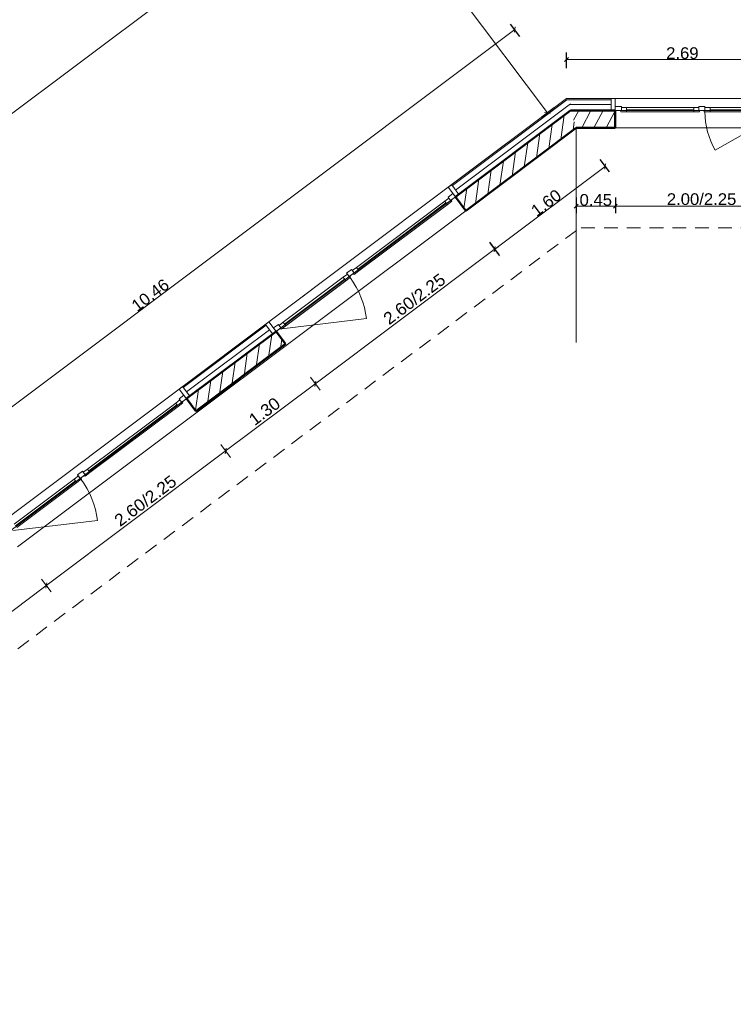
# Model space of a CAD drawing. Extents: x -61922 to 269817, y -51921 to -896.
# Tile 8 of 37: x -45411 to -37133, y -51921 to -40503. Entities that reach past the tile are written whole.
import ezdxf

# ---------------------------------------------------------------- set-up
doc = ezdxf.new("R2010")
doc.units = 0
doc.header["$LTSCALE"] = 0.1
doc.header["$MEASUREMENT"] = 0
doc.linetypes.add('Discontinu', pattern=[529.166651, 317.499995, -211.666656])
doc.layers.get('0').update_dxf_attribs({"lineweight": 9})
doc.layers.get('Defpoints').update_dxf_attribs({"lineweight": 9})
for name, color, linetype, lineweight in [('Cloisons', 7, 'Continuous', 9), ('Cotat_ 1_50', 7, 'Continuous', 9), ('Doublages Inter', 7, 'Continuous', 9), ('Lignes2D', 7, 'Continuous', 9), ('Murs Périphériques', 7, 'Continuous', 9)]:
    doc.layers.add(name, color=color, linetype=linetype, lineweight=lineweight)
doc.styles.add('STYLE_GENERE_2', font='swissc.ttf', dxfattribs={"width": 1.25})
doc.linetypes.add('ISOLATION', pattern='A,0.0001,-0.1,[134,ltypeshp.shx,S=0.1,R=0,X=-0.1,Y=0],-0.2,[134,ltypeshp.shx,S=0.1,R=180,X=0.1,Y=0],-0.1', length=0.4001)
doc.dimstyles.new('COTATION_EN_M', dxfattribs={"dimtxt": 135, "dimasz": 45, "dimexe": 80, "dimexo": 10, "dimgap": 3, "dimtad": 1, "dimlfac": 0.001, "dimzin": 0, "dimdsep": 46, "dimtxsty": 'STYLE_GENERE_2', "dimblk": 'OBLIQUE', "dimcen": 2.5, "dimclrd": 256, "dimclre": 256, "dimclrt": 256, "dimadec": 0, "dimazin": 0, "dimtfac": 1, "dimtix": 1, "dimtmove": 1, "dimatfit": 3, "dimldrblk": 'OBLIQUE', "dimfxl": 100, "dimfxlon": 1, "dimtfillclr": 256, "dimtolj": 1, "dimtzin": 1, "dimlwd": -1, "dimarcsym": 0})
pattern_1 = [(81.8604, (-49431.77, -45033.68), (-123.7407, 17.6982), [])]

# ---------------------------------------------------------------- blocks, each defined once
blk = doc.blocks.new('_Oblique')
at = {"color": 0, "linetype": 'ByBlock', "lineweight": -2}
blk.add_line((-0.5, -0.5), (0.5, 0.5), dxfattribs=at)
blk = doc.blocks.new('*D836')
at = {"transparency": 16777216}
blk.add_line((-48038, -46893), (-39668, -40618), dxfattribs=at)
at = {"lineweight": -2, "transparency": 16777216}
for p, q in [((-39608, -40698), (-39716, -40554)), ((-47978, -46973), (-48086, -46829))]:
    blk.add_line(p, q, dxfattribs=at)
at = {"layer": 'Defpoints', "color": 0, "transparency": 16777216}
for p in [(-39668, -40618), (-39068, -41418), (-47438, -47693)]:
    blk.add_point(p, dxfattribs=at)
at = {"transparency": 16777216, "xscale": 45, "yscale": 45, "zscale": 45}
for p, rotation in [((-39668, -40618), 36.86038092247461), ((-48038, -46893), 216.8603809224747)]:
    blk.add_blockref('_Oblique', p, dxfattribs=dict(at, rotation=rotation))
at = {"transparency": 16777216, "insert": (-43896, -43697), "char_height": 135, "attachment_point": 5, "rotation": 36.8604, "style": 'STYLE_GENERE_2'}
blk.add_mtext('\\A1;10.46', dxfattribs=at)
blk = doc.blocks.new('*D863')
at = {"lineweight": -2, "transparency": 16777216}
for p, q in [((-38680, -42125), (-38572, -42269)), ((-39961, -43085), (-39853, -43229))]:
    blk.add_line(p, q, dxfattribs=at)
at = {"transparency": 16777216}
blk.add_line((-39901, -43165), (-38620, -42205), dxfattribs=at)
at = {"layer": 'Defpoints', "color": 0, "transparency": 16777216}
for p in [(-38955, -41758), (-38620, -42205), (-40236, -42719)]:
    blk.add_point(p, dxfattribs=at)
at = {"transparency": 16777216, "xscale": 45, "yscale": 45, "zscale": 45}
for p, rotation in [((-38620, -42205), 36.86038092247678), ((-39901, -43165), 216.8603809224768)]:
    blk.add_blockref('_Oblique', p, dxfattribs=dict(at, rotation=rotation))
at = {"lineweight": 5, "transparency": 16777216, "insert": (-39304, -42627), "char_height": 135, "attachment_point": 5, "rotation": 36.8604, "style": 'STYLE_GENERE_2'}
blk.add_mtext('\\A1;1.60', dxfattribs=at)
blk = doc.blocks.new('*D864')
at = {"lineweight": -2, "transparency": 16777216}
for p, q in [((-38955, -42566), (-38955, -42746)), ((-38501, -42566), (-38501, -42746))]:
    blk.add_line(p, q, dxfattribs=at)
at = {"transparency": 16777216}
blk.add_line((-38955, -42666), (-38501, -42666), dxfattribs=at)
at = {"layer": 'Defpoints', "color": 0, "transparency": 16777216}
for p in [(-38955, -41758), (-38501, -41758), (-38501, -42666)]:
    blk.add_point(p, dxfattribs=at)
at = {"transparency": 16777216, "xscale": 45, "yscale": 45, "zscale": 45, "rotation": 180}
blk.add_blockref('_Oblique', (-38955, -42666), dxfattribs=at)
at = {"transparency": 16777216, "xscale": 45, "yscale": 45, "zscale": 45}
blk.add_blockref('_Oblique', (-38501, -42666), dxfattribs=at)
at = {"lineweight": 5, "transparency": 16777216, "insert": (-38728, -42594), "char_height": 135, "attachment_point": 5, "style": 'STYLE_GENERE_2'}
blk.add_mtext('\\A1;0.45', dxfattribs=at)
blk = doc.blocks.new('*D865')
at = {"lineweight": -2, "transparency": 16777216}
for p, q in [((-38501, -42566), (-38501, -42746)), ((-36501, -42566), (-36501, -42746))]:
    blk.add_line(p, q, dxfattribs=at)
at = {"transparency": 16777216}
blk.add_line((-38501, -42666), (-36501, -42666), dxfattribs=at)
at = {"layer": 'Defpoints', "color": 0, "transparency": 16777216}
for p in [(-38501, -41758), (-36501, -41758), (-36501, -42666)]:
    blk.add_point(p, dxfattribs=at)
at = {"transparency": 16777216, "xscale": 45, "yscale": 45, "zscale": 45, "rotation": 180}
blk.add_blockref('_Oblique', (-38501, -42666), dxfattribs=at)
at = {"transparency": 16777216, "xscale": 45, "yscale": 45, "zscale": 45}
blk.add_blockref('_Oblique', (-36501, -42666), dxfattribs=at)
at = {"lineweight": 5, "transparency": 16777216, "insert": (-37501, -42585), "char_height": 135, "attachment_point": 5, "style": 'STYLE_GENERE_2'}
blk.add_mtext('\\A1;2.00/2.25', dxfattribs=at)
blk = doc.blocks.new('*D925')
at = {"lineweight": -2, "ltscale": 10, "transparency": 16777216}
for p, q in [((-42711, -35602), (-42819, -35458)), ((-49564, -40740), (-49672, -40596))]:
    blk.add_line(p, q, dxfattribs=at)
at = {"ltscale": 10, "transparency": 16777216}
blk.add_line((-49624, -40660), (-42771, -35522), dxfattribs=at)
at = {"layer": 'Defpoints', "color": 0, "ltscale": 10, "transparency": 16777216}
for p in [(-42771, -35522), (-42557, -35806), (-49411, -40944)]:
    blk.add_point(p, dxfattribs=at)
at = {"ltscale": 10, "transparency": 16777216, "xscale": 45, "yscale": 45, "zscale": 45}
for p, rotation in [((-42771, -35522), 36.86038092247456), ((-49624, -40660), 216.8603809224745)]:
    blk.add_blockref('_Oblique', p, dxfattribs=dict(at, rotation=rotation))
at = {"ltscale": 10, "transparency": 16777216, "insert": (-46241, -38033), "char_height": 135, "attachment_point": 5, "rotation": 36.8604, "style": 'STYLE_GENERE_2'}
blk.add_mtext('\\A1;8.57', dxfattribs=at)
blk = doc.blocks.new('*D941')
at = {"lineweight": -2, "ltscale": 10, "transparency": 16777216}
for p, q in [((-43258, -36460), (-43114, -36352)), ((-39210, -41525), (-39354, -41633))]:
    blk.add_line(p, q, dxfattribs=at)
at = {"ltscale": 10, "transparency": 16777216}
blk.add_line((-43178, -36400), (-39290, -41585), dxfattribs=at)
at = {"layer": 'Defpoints', "color": 0, "ltscale": 10, "transparency": 16777216}
for p in [(-44354, -37282), (-39068, -41418), (-39290, -41585)]:
    blk.add_point(p, dxfattribs=at)
at = {"ltscale": 10, "transparency": 16777216, "xscale": 45, "yscale": 45, "zscale": 45}
for p, rotation in [((-43178, -36400), 126.8603809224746), ((-39290, -41585), 306.8603809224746)]:
    blk.add_blockref('_Oblique', p, dxfattribs=dict(at, rotation=rotation))
at = {"ltscale": 10, "transparency": 16777216, "insert": (-41292, -39036), "char_height": 135, "attachment_point": 5, "rotation": 126.8604, "style": 'STYLE_GENERE_2'}
blk.add_mtext('\\A1;6.48', dxfattribs=at)
blk = doc.blocks.new('*D955')
at = {"lineweight": -2, "ltscale": 10, "transparency": 16777216}
for p, q in [((-39283, -36801), (-39175, -36945)), ((-45605, -41791), (-45713, -41647))]:
    blk.add_line(p, q, dxfattribs=at)
at = {"ltscale": 10, "transparency": 16777216}
blk.add_line((-45665, -41711), (-39223, -36881), dxfattribs=at)
at = {"layer": 'Defpoints', "color": 0, "ltscale": 10, "transparency": 16777216}
for p in [(-40656, -34968), (-39223, -36881), (-45500, -41932)]:
    blk.add_point(p, dxfattribs=at)
at = {"ltscale": 10, "transparency": 16777216, "xscale": 45, "yscale": 45, "zscale": 45}
for p, rotation in [((-39223, -36881), 36.86038092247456), ((-45665, -41711), 216.8603809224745)]:
    blk.add_blockref('_Oblique', p, dxfattribs=dict(at, rotation=rotation))
at = {"ltscale": 10, "transparency": 16777216, "insert": (-42487, -39238), "char_height": 135, "attachment_point": 5, "rotation": 36.8604, "style": 'STYLE_GENERE_2'}
blk.add_mtext('\\A1;8.05', dxfattribs=at)
blk = doc.blocks.new('*D959')
at = {"lineweight": -2, "ltscale": 10, "transparency": 16777216}
for p, q in [((-39068, -41065), (-39068, -40885)), ((-36381, -41065), (-36381, -40885))]:
    blk.add_line(p, q, dxfattribs=at)
at = {"ltscale": 10, "transparency": 16777216}
blk.add_line((-39068, -40965), (-36381, -40965), dxfattribs=at)
at = {"layer": 'Defpoints', "color": 0, "ltscale": 10, "transparency": 16777216}
for p in [(-36381, -40965), (-39068, -41418), (-36381, -41418)]:
    blk.add_point(p, dxfattribs=at)
at = {"ltscale": 10, "transparency": 16777216, "xscale": 45, "yscale": 45, "zscale": 45, "rotation": 180}
blk.add_blockref('_Oblique', (-39068, -40965), dxfattribs=at)
at = {"ltscale": 10, "transparency": 16777216, "xscale": 45, "yscale": 45, "zscale": 45}
blk.add_blockref('_Oblique', (-36381, -40965), dxfattribs=at)
at = {"ltscale": 10, "transparency": 16777216, "insert": (-37724, -40892), "char_height": 135, "attachment_point": 5, "style": 'STYLE_GENERE_2'}
blk.add_mtext('\\A1;2.69', dxfattribs=at)

msp = doc.modelspace()

# ---------------------------------------------------------------- hatches: boundary and pattern name
at = {"layer": 'Murs Périphériques', "linetype": 'Continuous', "lineweight": 15}
h = msp.add_hatch(dxfattribs=at)
h.set_pattern_fill('ANSI31', scale=1000, style=0)
h.set_pattern_definition(pattern_1)
h.paths.add_polyline_path([(-40355.969, -42558.745), (-40235.995, -42718.765), (-38954.85, -41758.239), (-39021.498, -41558.239)], flags=0)
h = msp.add_hatch(dxfattribs=at)
h.set_pattern_fill('ANSI31', scale=1000, angle=160, style=0)
h.set_pattern_definition([(241.8604, (-49431.77, -45033.68), (110.2251, -58.9527), [])])
h.paths.add_polyline_path([(-39021.498, -41558.239), (-38954.85, -41758.239), (-38501.425, -41758.239), (-38501.425, -41558.239)], flags=0)
at = {"layer": 'Murs Périphériques', "linetype": 'Continuous', "lineweight": 9}
h = msp.add_hatch(dxfattribs=at)
h.set_pattern_fill('ANSI31', scale=1000, style=0)
h.set_pattern_definition(pattern_1)
h.paths.add_polyline_path([(-42436.228, -44118.4), (-43475.952, -44897.923), (-43373.974, -45033.94), (-42334.25, -44254.417)], flags=0)

# ---------------------------------------------------------------- linework, layer by layer
at = {"lineweight": 50}
for p, q in [((-39021.498, -41558.239), (-40355.969, -42558.745)), ((-38501.425, -41558.239), (-39021.498, -41558.239)), ((-38501.425, -41758.239), (-38501.425, -41558.239)), ((-40235.995, -42718.765), (-38954.85, -41758.239)), ((-38954.85, -41758.239), (-38501.425, -41758.239)), ((-40355.969, -42558.745), (-40235.995, -42718.765)), ((-42436.228, -44118.4), (-43475.952, -44897.923)), ((-42328.252, -44262.418), (-42436.228, -44118.4)), ((-43367.976, -45041.941), (-42328.252, -44262.418)), ((-43475.952, -44897.923), (-43367.976, -45041.941))]:
    msp.add_line(p, q, dxfattribs=at)
msp.add_line((-38954.85, -41758.239), (-38954.85, -44245.861))
for points in [[(-38551.427, -41558.239), (-38501.427, -41558.239), (-38501.427, -41418.239), (-38551.427, -41418.239)], [(-40355.969, -42558.745), (-40315.964, -42528.752), (-40399.945, -42416.738), (-40439.95, -42446.731)], [(-42476.233, -44148.393), (-42436.228, -44118.4), (-42520.209, -44006.386), (-42560.214, -44036.379)], [(-43476.51, -44898.341), (-43436.505, -44868.348), (-43520.486, -44756.334), (-43560.491, -44786.327)]]:
    msp.add_lwpolyline(points, close=True)
at = {"layer": 'Cloisons', "color": 7, "linetype": 'ISOLATION', "ltscale": 1550}
for p, q in [((-39021.884, -41479.95), (-40353.677, -42478.45)), ((-38550.862, -41488.239), (-39032.375, -41488.239)), ((-42513.946, -44098.091), (-43474.218, -44818.046))]:
    msp.add_line(p, q, dxfattribs=at)
at = {"layer": 'Cotat_ 1_50', "color": 7, "linetype": 'Continuous', "lineweight": 20}
for p, q in [((-39957.331, -43090.446), (-39844.856, -43240.465)), ((-39861.089, -43135.462), (-39921.096, -43180.452)), ((-39861.089, -43135.462), (-39921.096, -43180.452)), ((-42139.815, -43721.189), (-41989.796, -43608.714)), ((-42037.59, -44650.1), (-41925.115, -44800.119)), ((-42037.59, -44650.1), (-41925.115, -44800.119)), ((-43077.872, -45430.042), (-42965.397, -45580.06)), ((-45158.131, -46989.696), (-45045.656, -47139.715)), ((-45158.131, -46989.696), (-45045.656, -47139.715))]:
    msp.add_line(p, q, dxfattribs=at)
at = {"layer": 'Cotat_ 1_50', "color": 7, "linetype": 'Continuous', "lineweight": 5}
for p, q in [((-39921.096, -43180.452), (-42001.355, -44740.106)), ((-39921.096, -43180.452), (-42001.355, -44740.106)), ((-42001.355, -44740.106), (-43041.637, -45520.048)), ((-42001.355, -44740.106), (-43041.637, -45520.048)), ((-43041.637, -45520.048), (-45121.896, -47079.702)), ((-43041.637, -45520.048), (-45121.896, -47079.702)), ((-45121.896, -47079.702), (-47146.531, -48597.653))]:
    msp.add_line(p, q, dxfattribs=at)
at = {"layer": 'Doublages Inter', "color": 7, "linetype": 'Continuous'}
for p, q in [((-39068.152, -41418.239), (-40439.95, -42446.731)), ((-39063.82, -41431.239), (-40392.147, -42427.139)), ((-38501.427, -41418.239), (-39068.152, -41418.239)), ((-38551.427, -41431.239), (-39063.82, -41431.239)), ((-38501.427, -41418.239), (-38501.427, -41558.239)), ((-40355.969, -42558.745), (-39021.498, -41558.239)), ((-39021.498, -41558.239), (-38501.427, -41558.239)), ((-40439.95, -42446.731), (-40355.969, -42558.745)), ((-42520.209, -44006.386), (-43560.491, -44786.327)), ((-42552.416, -44046.781), (-43512.688, -44766.735)), ((-43476.51, -44898.341), (-42436.228, -44118.4)), ((-43560.491, -44786.327), (-43476.51, -44898.341))]:
    msp.add_line(p, q, dxfattribs=at)
at = {"layer": 'Doublages Inter'}
for p, q in [((-38501.427, -41418.239), (-36501.427, -41418.239)), ((-38501.427, -41418.239), (-36501.427, -41418.239)), ((-38501.427, -41508.239), (-38431.427, -41508.239)), ((-38431.427, -41558.239), (-38501.427, -41558.239)), ((-38439.427, -41573.239), (-38441.427, -41558.239)), ((-38441.427, -41558.239), (-38431.427, -41558.239)), ((-38431.427, -41508.239), (-38431.427, -41558.239)), ((-38431.427, -41523.239), (-38371.427, -41523.239)), ((-38431.427, -41558.239), (-38431.427, -41523.239)), ((-38371.427, -41523.239), (-38371.427, -41573.239)), ((-38371.427, -41523.239), (-37591.427, -41523.239)), ((-38371.427, -41548.239), (-37591.427, -41548.239)), ((-37531.427, -41523.239), (-37591.427, -41523.239)), ((-37591.427, -41523.239), (-37591.427, -41573.239)), ((-37531.427, -41508.239), (-37461.427, -41508.239)), ((-37531.427, -41558.239), (-37531.427, -41508.239)), ((-37531.427, -41558.239), (-37531.427, -41523.239)), ((-37461.427, -41558.239), (-37531.427, -41558.239)), ((-37521.427, -41558.239), (-37531.427, -41558.239)), ((-37523.427, -41573.239), (-37521.427, -41558.239)), ((-37469.427, -41573.239), (-37471.427, -41558.239)), ((-37471.427, -41558.239), (-37461.427, -41558.239)), ((-37461.427, -41508.239), (-37461.427, -41558.239)), ((-37461.427, -41523.239), (-37401.427, -41523.239)), ((-37461.427, -41558.239), (-37461.427, -41523.239)), ((-37401.427, -41523.239), (-37401.427, -41573.239)), ((-37401.427, -41523.239), (-36631.427, -41523.239)), ((-37401.427, -41548.239), (-36631.427, -41548.239)), ((-38371.427, -41573.239), (-38439.427, -41573.239)), ((-38371.427, -41573.239), (-37591.427, -41573.239)), ((-37591.427, -41573.239), (-37523.427, -41573.239)), ((-37401.427, -41573.239), (-37469.427, -41573.239)), ((-37401.427, -41573.239), (-36631.427, -41573.239)), ((-36571.427, -41573.239), (-37342.19, -42018.239)), ((-42520.209, -44006.386), (-40439.95, -42446.731)), ((-40439.95, -42446.731), (-42520.209, -44006.386)), ((-40432.971, -42572.733), (-40480.977, -42608.725)), ((-40385.962, -42518.74), (-40441.969, -42560.731)), ((-40441.969, -42560.731), (-40411.976, -42600.736)), ((-40411.976, -42600.736), (-40432.971, -42572.733)), ((-40411.976, -42600.736), (-40355.969, -42558.745)), ((-40480.977, -42608.725), (-41505.105, -43376.554)), ((-40465.98, -42628.727), (-41490.108, -43396.557)), ((-40450.984, -42648.73), (-41475.111, -43416.559)), ((-40480.977, -42608.725), (-40450.984, -42648.73)), ((-40450.984, -42648.73), (-40396.577, -42607.939)), ((-40403.975, -42594.737), (-40411.976, -42600.736)), ((-40396.577, -42607.939), (-40403.975, -42594.737)), ((-41553.11, -43412.546), (-41505.105, -43376.554)), ((-41505.105, -43376.554), (-41475.111, -43416.559)), ((-41657.123, -43490.529), (-42353.21, -44012.414)), ((-41609.117, -43454.537), (-41657.123, -43490.529)), ((-41657.123, -43490.529), (-41627.13, -43530.534)), ((-41627.13, -43530.534), (-41572.723, -43489.743)), ((-41562.108, -43400.545), (-41618.115, -43442.536)), ((-41618.115, -43442.536), (-41588.122, -43482.541)), ((-41588.122, -43482.541), (-41609.117, -43454.537)), ((-41588.122, -43482.541), (-41532.115, -43440.55)), ((-41580.121, -43476.542), (-41588.122, -43482.541)), ((-41572.723, -43489.743), (-41580.121, -43476.542)), ((-41532.115, -43440.55), (-41562.108, -43400.545)), ((-41532.115, -43440.55), (-41553.11, -43412.546)), ((-41540.116, -43446.549), (-41532.115, -43440.55)), ((-41529.518, -43457.35), (-41540.116, -43446.549)), ((-41475.111, -43416.559), (-41529.518, -43457.35)), ((-41642.127, -43510.532), (-42338.213, -44032.416)), ((-41627.13, -43530.534), (-42323.217, -44052.419)), ((-42520.209, -44006.386), (-42436.228, -44118.4)), ((-42410.214, -44036.404), (-42466.221, -44078.395)), ((-42380.221, -44076.409), (-42410.214, -44036.404)), ((-42401.216, -44048.406), (-42353.21, -44012.414)), ((-42380.221, -44076.409), (-42401.216, -44048.406)), ((-42323.217, -44052.419), (-42377.624, -44093.21)), ((-42371.223, -44088.411), (-41388.311, -43970.155)), ((-42353.21, -44012.414), (-42323.217, -44052.419)), ((-42436.228, -44118.4), (-42380.221, -44076.409)), ((-42388.222, -44082.408), (-42380.221, -44076.409)), ((-42377.624, -44093.21), (-42388.222, -44082.408)), ((-45640.75, -46345.982), (-43560.491, -44786.327)), ((-43560.491, -44786.327), (-45640.75, -46345.982)), ((-43506.503, -44858.336), (-43562.51, -44900.327)), ((-43601.518, -44948.32), (-44625.645, -45716.15)), ((-43586.521, -44968.323), (-44610.649, -45736.153)), ((-43553.512, -44912.328), (-43601.518, -44948.32)), ((-43601.518, -44948.32), (-43571.525, -44988.325)), ((-43571.525, -44988.325), (-43517.118, -44947.534)), ((-43562.51, -44900.327), (-43532.517, -44940.332)), ((-43532.517, -44940.332), (-43553.512, -44912.328)), ((-43532.517, -44940.332), (-43476.51, -44898.341)), ((-43524.516, -44934.333), (-43532.517, -44940.332)), ((-43517.118, -44947.534), (-43524.516, -44934.333)), ((-43571.525, -44988.325), (-44595.652, -45756.155)), ((-44682.649, -45740.141), (-44738.656, -45782.132)), ((-44738.656, -45782.132), (-44708.663, -45822.137)), ((-44708.663, -45822.137), (-44652.656, -45780.146)), ((-44652.656, -45780.146), (-44682.649, -45740.141)), ((-44673.651, -45752.142), (-44625.645, -45716.15)), ((-44652.656, -45780.146), (-44673.651, -45752.142)), ((-44660.657, -45786.145), (-44652.656, -45780.146)), ((-44650.059, -45796.946), (-44660.657, -45786.145)), ((-44595.652, -45756.155), (-44650.059, -45796.946)), ((-44625.645, -45716.15), (-44595.652, -45756.155)), ((-44777.664, -45830.125), (-45473.751, -46352.01)), ((-44762.668, -45850.128), (-45458.754, -46372.012)), ((-44747.671, -45870.13), (-45443.758, -46392.014)), ((-44729.658, -45794.133), (-44777.664, -45830.125)), ((-44777.664, -45830.125), (-44747.671, -45870.13)), ((-44747.671, -45870.13), (-44693.264, -45829.339)), ((-44708.663, -45822.137), (-44729.658, -45794.133)), ((-44700.662, -45816.138), (-44708.663, -45822.137)), ((-44693.264, -45829.339), (-44700.662, -45816.138)), ((-45491.764, -46428.007), (-44508.852, -46309.751))]:
    msp.add_line(p, q, dxfattribs=at)
at = {"layer": 'Doublages Inter', "color": 59, "linetype": 'Continuous', "lineweight": 20}
for p, q in [((-38501.427, -41558.239), (-38501.427, -41508.239)), ((-40355.969, -42558.745), (-40385.962, -42518.74)), ((-42466.221, -44078.395), (-42436.228, -44118.4)), ((-43476.51, -44898.341), (-43506.503, -44858.336))]:
    msp.add_line(p, q, dxfattribs=at)
at = {"layer": 'Doublages Inter'}
for centre, radius, start, end in [((-36571.427, -41573.239), 890, 180, 210), ((-42371.223, -44088.411), 990, 6.8603809, 36.8603809), ((-45491.764, -46428.007), 990, 6.8603809, 36.8603809)]:
    msp.add_arc(centre, radius, start, end, dxfattribs=at)
at = {"layer": 'Lignes2D', "linetype": 'Discontinu', "ltscale": 5}
for p, q in [((-50940.731, -51921.387), (-38902.25, -42910.109)), ((-38897.079, -42917.016), (-26422.037, -42917.016))]:
    msp.add_line(p, q, dxfattribs=at)
at = {"layer": 'Murs Périphériques', "color": 7, "linetype": 'Continuous'}
for p, q in [((-39021.498, -41558.239), (-40355.969, -42558.745)), ((-38501.425, -41558.239), (-39021.498, -41558.239)), ((-40235.995, -42718.765), (-38954.85, -41758.239)), ((-38954.85, -41758.239), (-38501.425, -41758.239))]:
    msp.add_line(p, q, dxfattribs=at)
at = {"layer": 'Murs Périphériques', "linetype": 'Continuous'}
for p, q in [((-38501.425, -41758.239), (-38501.425, -41558.239)), ((-40355.969, -42558.745), (-40235.995, -42718.765)), ((-40235.995, -42718.765), (-45436.795, -46618.016))]:
    msp.add_line(p, q, dxfattribs=at)
at = {"layer": 'Murs Périphériques'}
for p, q in [((-36501.427, -41558.239), (-38501.425, -41558.239)), ((-36501.427, -41758.239), (-38501.425, -41758.239)), ((-40355.969, -42558.745), (-45556.769, -46457.996))]:
    msp.add_line(p, q, dxfattribs=at)
at = {"layer": 'Murs Périphériques', "color": 7, "linetype": 'Continuous', "lineweight": 20}
for p, q in [((-42436.228, -44118.4), (-43475.952, -44897.923)), ((-42328.252, -44262.418), (-42436.228, -44118.4)), ((-43367.976, -45041.941), (-42328.252, -44262.418)), ((-43475.952, -44897.923), (-43367.976, -45041.941))]:
    msp.add_line(p, q, dxfattribs=at)

# ---------------------------------------------------------------- block references
at = {"ltscale": 10, "xscale": 45, "yscale": 45, "zscale": 45, "rotation": 36.86038092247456}
for p in [(-41981.353, -44725.11), (-43021.635, -45505.051), (-45101.894, -47064.706)]:
    msp.add_blockref('_Oblique', p, dxfattribs=at)

# ---------------------------------------------------------------- texts
at = {"layer": 'Cotat_ 1_50', "color": 7, "lineweight": 5, "char_height": 140, "attachment_point": 1, "rotation": 36.8603809, "style": 'STYLE_GENERE_2'}
for s, insert in [('2.60/2.25', (-41209.312, -43936.306)), ('1.30', (-42769.583, -45106.104)), ('2.60/2.25', (-44329.853, -46275.902))]:
    msp.add_mtext(s, dxfattribs=dict(at, insert=insert))

# ---------------------------------------------------------------- dimensions: what is measured, and where the dimension line sits
at = {"ltscale": 10}
for base, p1, p2, angle, picture, middle in [((-39222.552, -36880.625), (-45499.5, -41931.943), (-40656.29, -34968.312), 36.8603809, '*D955', (-42487.243, -39237.936)), ((-42770.586, -35521.932), (-49410.595, -40944.342), (-42557.426, -35806.244), 36.8603809, '*D925', (-46240.539, -38033.136)), ((-39290.352, -41584.831), (-44354.331, -37281.659), (-39068.152, -41418.239), 126.8603809, '*D941', (-41291.971, -39035.604))]:
    dim = msp.add_linear_dim(base=base, p1=p1, p2=p2, angle=angle, dimstyle='COTATION_EN_M', dxfattribs=at)
    dim.commit()
    dim.dimension.update_dxf_attribs({"geometry": picture, "text_midpoint": middle})
dim = msp.add_aligned_dim(p1=(-47437.762, -47693.275), p2=(-39068.152, -41418.239), distance=1000.469, dimstyle='COTATION_EN_M')
dim.commit()
dim.dimension.update_dxf_attribs({"geometry": '*D836', "text_midpoint": (-43896.474, -43697.437)})
dim = msp.add_linear_dim(base=(-36380.551, -40964.837), p1=(-39068.152, -41418.239), p2=(-36380.551, -41418.239), dimstyle='COTATION_EN_M', dxfattribs=at)
dim.commit()
dim.dimension.update_dxf_attribs({"geometry": '*D959', "text_midpoint": (-37724.352, -40892.453)})
at = {"lineweight": 5}
dim = msp.add_aligned_dim(p1=(-40235.995, -42718.765), p2=(-38954.85, -41758.239), distance=-558.293, dimstyle='COTATION_EN_M', dxfattribs=at)
dim.commit()
dim.dimension.update_dxf_attribs({"geometry": '*D863', "text_midpoint": (-39303.89, -42627.347)})
dim = msp.add_linear_dim(base=(-38501.425, -42665.867), p1=(-38954.85, -41758.239), p2=(-38501.425, -41758.239), dimstyle='COTATION_EN_M', dxfattribs=at)
dim.commit()
dim.dimension.update_dxf_attribs({"geometry": '*D864', "text_midpoint": (-38728.138, -42593.657)})
dim = msp.add_linear_dim(base=(-36501.427, -42665.867), p1=(-38501.425, -41758.239), p2=(-36501.427, -41758.239), text='2.00/2.25', dimstyle='COTATION_EN_M', dxfattribs=at)
dim.commit()
dim.dimension.update_dxf_attribs({"geometry": '*D865', "text_midpoint": (-37501.426, -42585.417)})

doc.saveas('drawing.dxf')
